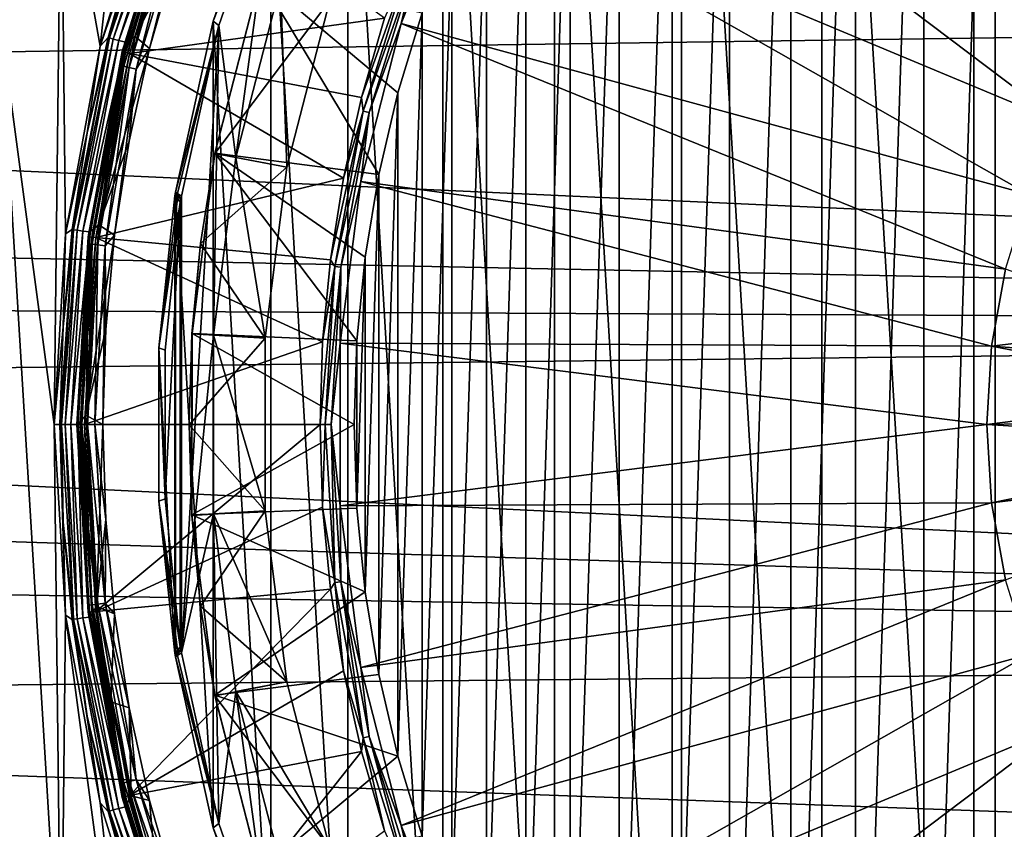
# Model space of a CAD drawing. Header units: metres. Extents: x -139 to 106, y -189 to 40.
# Tile 156 of 256: x -40 to -28, y -5 to 5. Entities that reach past the tile are written whole.
import ezdxf

# ---------------------------------------------------------------- set-up
doc = ezdxf.new("R2010")
doc.units = ezdxf.units.M
doc.layers.add('solid_153_ABGANG1_SW0003', color=7, linetype='CONTINUOUS')

msp = doc.modelspace()

# ---------------------------------------------------------------- linework, layer by layer
at = {"layer": 'solid_153_ABGANG1_SW0003'}
for points in [[(-26.802406, -16.108723, 130.062897), (-26.802397, 16.108727, 130.062897), (-28.667545, 15.309124, 130.062897)], [(-28.667557, -15.309118, 130.062897), (-28.667545, 15.309124, 130.062897), (-30.424988, 14.294464, 130.062897)], [(-28.667557, -15.309118, 130.062897), (-26.802406, -16.108723, 130.062897), (-28.667545, 15.309124, 130.062897)], [(-30.425001, -14.294456, 130.062897), (-30.424988, 14.294464, 130.062897), (-32.050037, 13.078999, 130.062897)], [(-30.425001, -14.294456, 130.062897), (-28.667557, -15.309118, 130.062897), (-30.424988, 14.294464, 130.062897)], [(-27.563591, 13.309147, 138.059265), (-27.563614, -13.309135, 138.059265), (-28.420277, -12.851237, 138.059265)], [(-27.563591, 13.309147, 138.059265), (-28.420277, -12.851237, 138.059265), (-28.420256, 12.851249, 138.059265)], [(-32.050049, -13.078989, 130.062897), (-32.050037, 13.078999, 130.062897), (-33.519867, 11.679803, 130.062897)], [(-32.050049, -13.078989, 130.062897), (-30.425001, -14.294456, 130.062897), (-32.050037, 13.078999, 130.062897)], [(-28.420256, 12.851249, 138.059265), (-28.420277, -12.851237, 138.059265), (-29.244694, -12.338585, 138.059265)], [(-28.420256, 12.851249, 138.059265), (-29.244694, -12.338585, 138.059265), (-29.244667, 12.338602, 138.059265)], [(-29.244667, 12.338602, 138.059265), (-29.244694, -12.338585, 138.059265), (-30.034163, -11.772857, 138.059265)], [(-29.244667, 12.338602, 138.059265), (-30.034163, -11.772857, 138.059265), (-30.034145, 11.772869, 138.059265)], [(-30.034145, 11.772869, 138.059265), (-30.034163, -11.772857, 138.059265), (-30.784727, -11.156889, 138.059265)], [(-30.034145, 11.772869, 138.059265), (-30.784727, -11.156889, 138.059265), (-30.784704, 11.156908, 138.059265)], [(-33.519878, -11.679791, 130.062897), (-33.519867, 11.679803, 130.062897), (-34.813831, 10.116529, 130.062897)], [(-33.519878, -11.679791, 130.062897), (-32.050049, -13.078989, 130.062897), (-33.519867, 11.679803, 130.062897)], [(-30.784704, 11.156908, 138.059265), (-30.784727, -11.156889, 138.059265), (-31.493484, -10.493062, 138.059265)], [(-30.784704, 11.156908, 138.059265), (-31.493484, -10.493062, 138.059265), (-31.493473, 10.493073, 138.059265)], [(-31.493473, 10.493073, 138.059265), (-31.493484, -10.493062, 138.059265), (-32.157337, -9.784279, 138.059265)], [(-31.493473, 10.493073, 138.059265), (-32.157337, -9.784279, 138.059265), (-32.157322, 9.784297, 138.059265)], [(-34.813839, -10.116518, 130.062897), (-34.813831, 10.116529, 130.062897), (-35.913746, 8.411138, 130.062897)], [(-34.813839, -10.116518, 130.062897), (-33.519878, -11.679791, 130.062897), (-34.813831, 10.116529, 130.062897)], [(-32.157322, 9.784297, 138.059265), (-32.157337, -9.784279, 138.059265), (-32.773293, -9.033732, 138.059265)], [(-32.157322, 9.784297, 138.059265), (-32.773293, -9.033732, 138.059265), (-32.773285, 9.033743, 138.059265)], [(-27.185843, 4.26947, 139.313675), (-32.581524, 9.580701, 139.166046), (-33.690987, 8.05366, 139.166046)], [(-26.626116, 4.983908, 139.313675), (-32.581524, 9.580701, 139.166046), (-27.185843, 4.26947, 139.313675)], [(-38.781639, 4.38267, 130.062897), (-38.266884, 9.062012, 130.062897), (-39.233303, 6.914688, 130.062897)], [(-38.781639, 4.38267, 130.062897), (-38.123722, 6.494001, 130.062897), (-38.266884, 9.062012, 130.062897)], [(-32.773285, 9.033743, 138.059265), (-32.773293, -9.033732, 138.059265), (-33.339024, -8.244256, 138.059265)], [(-32.773285, 9.033743, 138.059265), (-33.339024, -8.244256, 138.059265), (-33.339016, 8.244271, 138.059265)], [(-35.91375, -8.411127, 130.062897), (-35.913746, 8.411138, 130.062897), (-36.804165, 6.587584, 130.062897)], [(-35.91375, -8.411127, 130.062897), (-34.813839, -10.116518, 130.062897), (-35.913746, 8.411138, 130.062897)], [(-33.339016, 8.244271, 138.059265), (-33.339024, -8.244256, 138.059265), (-33.851696, -7.419813, 138.059265)], [(-33.339016, 8.244271, 138.059265), (-33.851696, -7.419813, 138.059265), (-33.851692, 7.419823, 138.059265)], [(-27.655373, 3.492774, 139.313675), (-33.690987, 8.05366, 139.166046), (-34.600307, 6.399609, 139.166046)], [(-27.185843, 4.26947, 139.313675), (-33.690987, 8.05366, 139.166046), (-27.655373, 3.492774, 139.313675)], [(-33.851692, 7.419823, 138.059265), (-33.851696, -7.419813, 138.059265), (-34.30957, -6.563193, 138.059265)], [(-33.851692, 7.419823, 138.059265), (-34.30957, -6.563193, 138.059265), (-34.309563, 6.563205, 138.059265)], [(-39.933842, 4.666532, 130.062897), (-39.233303, 6.914688, 130.062897), (-39.805218, 5.629772, 130.045853)], [(-39.313793, 0, 130.062897), (-39.233303, 6.914688, 130.062897), (-39.933842, 4.666532, 130.062897)], [(-39.313793, 0, 130.062897), (-39.180267, 2.20743, 130.062897), (-39.233303, 6.914688, 130.062897)], [(-39.180267, 2.20743, 130.062897), (-38.781639, 4.38267, 130.062897), (-39.233303, 6.914688, 130.062897)], [(-37.981331, 6.630031, 134.059311), (-38.373829, 5.57244, 133.968124), (-38.686058, 4.483935, 133.968124)], [(-38.671322, 4.477481, 134.059311), (-37.981331, 6.630031, 134.059311), (-38.686058, 4.483935, 133.968124)], [(-37.942028, 6.612113, 134.141617), (-37.981331, 6.630031, 134.059311), (-38.671322, 4.477481, 134.059311)], [(-37.942028, 6.612113, 134.141617), (-38.671322, 4.477481, 134.059311), (-38.62991, 4.46534, 134.141617)], [(-37.942028, 6.612113, 134.141617), (-38.62991, 4.46534, 134.141617), (-37.880775, 6.586851, 134.206772)], [(-38.62991, 4.46534, 134.141617), (-38.565899, 4.448257, 134.206772), (-37.880775, 6.586851, 134.206772)], [(-37.880775, 6.586851, 134.206772), (-38.565899, 4.448257, 134.206772), (-37.803688, 6.556067, 134.248535)], [(-38.565899, 4.448257, 134.206772), (-38.485542, 4.427457, 134.248535), (-37.803688, 6.556067, 134.248535)], [(-37.803688, 6.556067, 134.248535), (-38.485542, 4.427457, 134.248535), (-38.373753, 4.494359, 134.262894)], [(-37.536896, 6.450455, 134.262894), (-37.686028, 6.604725, 134.262894), (-38.373753, 4.494359, 134.262894)], [(-37.803688, 6.556067, 134.248535), (-38.373753, 4.494359, 134.262894), (-37.686028, 6.604725, 134.262894)], [(-36.804169, -6.587575, 130.062897), (-36.804165, 6.587584, 130.062897), (-37.472572, 4.671483, 130.062897)], [(-36.804165, 6.587584, 130.062897), (-36.743275, 6.534855, 134.262894), (-37.472572, 4.671483, 130.062897)], [(-37.472572, 4.671483, 130.062897), (-36.743275, 6.534855, 134.262894), (-37.407108, 4.621955, 134.262894)], [(-37.208164, 3.091914, 134.262894), (-37.407108, 4.621955, 134.262894), (-36.743275, 6.534855, 134.262894)], [(-36.692833, 5.098916, 134.262894), (-37.208164, 3.091914, 134.262894), (-36.743275, 6.534855, 134.262894)], [(-36.804169, -6.587575, 130.062897), (-35.91375, -8.411127, 130.062897), (-36.804165, 6.587584, 130.062897)], [(-34.309563, 6.563205, 138.059265), (-34.30957, -6.563193, 138.059265), (-34.710232, -5.678913, 138.059265)], [(-34.309563, 6.563205, 138.059265), (-34.710232, -5.678913, 138.059265), (-34.710228, 5.678923, 138.059265)], [(-38.373829, 5.57244, 133.968124), (-38.123722, 6.494001, 130.062897), (-38.781639, 4.38267, 130.062897)], [(-37.948185, 6.168471, 134.470459), (-38.525948, 4.319646, 134.562897), (-37.877491, 6.400616, 134.562897)], [(-37.877491, 6.400616, 136.138626), (-37.877491, 6.400616, 134.562897), (-38.525948, 4.319646, 134.562897)], [(-38.525948, 4.319646, 136.138626), (-37.877491, 6.400616, 136.138626), (-38.525948, 4.319646, 134.562897)], [(-37.867931, 6.396993, 136.216278), (-37.877491, 6.400616, 136.138626), (-38.525948, 4.319646, 136.138626)], [(-38.516022, 4.317202, 136.216278), (-37.867931, 6.396993, 136.216278), (-38.525948, 4.319646, 136.138626)], [(-37.839874, 6.386352, 136.288696), (-37.867931, 6.396993, 136.216278), (-38.516022, 4.317202, 136.216278)], [(-37.839874, 6.386352, 136.288696), (-38.516022, 4.317202, 136.216278), (-38.486885, 4.310019, 136.288696)], [(-37.839874, 6.386352, 136.288696), (-38.486885, 4.310019, 136.288696), (-37.795334, 6.36946, 136.350754)], [(-37.904732, 5.413648, 134.262894), (-37.536896, 6.450455, 134.262894), (-38.373753, 4.494359, 134.262894)], [(-35.124035, 5.35637, 139.154526), (-35.295151, 4.644631, 139.166046), (-34.600307, 6.399609, 139.166046)], [(-28.027857, 2.665145, 139.313675), (-34.600307, 6.399609, 139.166046), (-35.295151, 4.644631, 139.166046)], [(-27.655373, 3.492774, 139.313675), (-34.600307, 6.399609, 139.166046), (-28.027857, 2.665145, 139.313675)], [(-38.486885, 4.310019, 136.288696), (-38.440632, 4.29862, 136.350754), (-37.795334, 6.36946, 136.350754)], [(-35.489433, 4.707747, 139.078278), (-37.795334, 6.36946, 136.350754), (-38.440632, 4.29862, 136.350754)], [(-37.948185, 6.168471, 134.470459), (-38.549706, 4.15925, 134.470459), (-38.525948, 4.319646, 134.562897)], [(-38.508263, 4.149429, 134.386703), (-38.549706, 4.15925, 134.470459), (-37.948185, 6.168471, 134.470459)], [(-37.908165, 6.153905, 134.386703), (-38.508263, 4.149429, 134.386703), (-37.948185, 6.168471, 134.470459)], [(-38.443649, 4.134115, 134.320236), (-38.508263, 4.149429, 134.386703), (-37.908165, 6.153905, 134.386703)], [(-37.845764, 6.131194, 134.320236), (-38.443649, 4.134115, 134.320236), (-37.908165, 6.153905, 134.386703)], [(-37.845764, 6.131194, 134.320236), (-38.362202, 4.114811, 134.277573), (-38.443649, 4.134115, 134.320236)], [(-37.845764, 6.131194, 134.320236), (-37.767105, 6.102564, 134.277573), (-38.362202, 4.114811, 134.277573)], [(-38.362202, 4.114811, 134.277573), (-37.767105, 6.102564, 134.277573), (-38.207615, 4.356124, 134.262894)], [(-37.767105, 6.102564, 134.277573), (-37.904732, 5.413648, 134.262894), (-38.207615, 4.356124, 134.262894)], [(-34.710228, 5.678923, 138.059265), (-34.710232, -5.678913, 138.059265), (-35.052372, -4.769869, 138.059265)], [(-34.710228, 5.678923, 138.059265), (-35.052372, -4.769869, 138.059265), (-35.052368, 4.769876, 138.059265)], [(-38.373829, 5.57244, 133.968124), (-38.781639, 4.38267, 130.062897), (-38.686058, 4.483935, 133.968124)], [(0, 4.881602, 54.092163), (-62.888771, 3.993055, 54.30415), (-63.316467, 5.397479, 53.972359)], [(-38.207615, 4.356124, 134.262894), (-37.904732, 5.413648, 134.262894), (-38.373753, 4.494359, 134.262894)], [(-35.189144, 5.381063, 139.124588), (-35.489433, 4.707747, 139.078278), (-35.756443, 3.788686, 139.078278)], [(-35.73431, 3.631571, 139.124588), (-35.189144, 5.381063, 139.124588), (-35.756443, 3.788686, 139.078278)], [(-35.124035, 5.35637, 139.154526), (-35.189144, 5.381063, 139.124588), (-35.73431, 3.631571, 139.124588)], [(-35.124035, 5.35637, 139.154526), (-35.73431, 3.631571, 139.124588), (-35.666698, 3.614906, 139.154526)], [(-35.124035, 5.35637, 139.154526), (-35.666698, 3.614906, 139.154526), (-35.295151, 4.644631, 139.166046)], [(-36.929787, 5.176566, 135.262726), (-37.453339, 3.13873, 135.262787), (-36.122196, 4.913524, 135.035141)], [(-37.452511, 3.143069, 135.870804), (-37.453339, 3.13873, 135.262787), (-36.929787, 5.176566, 135.262726)], [(-37.452511, 3.143069, 135.870804), (-36.929787, 5.176566, 135.262726), (-36.928432, 5.180724, 135.871109)], [(-37.452511, 3.143069, 135.870804), (-36.928432, 5.180724, 135.871109), (-35.554741, 2.894963, 138.059265)], [(-36.928432, 5.180724, 135.871109), (-35.334194, 3.840831, 138.059265), (-35.554741, 2.894963, 138.059265)], [(-36.928432, 5.180724, 135.871109), (-35.052368, 4.769876, 138.059265), (-35.334194, 3.840831, 138.059265)], [(-36.618793, 2.979483, 134.8629), (-37.208164, 3.091914, 134.262894), (-36.692833, 5.098916, 134.262894)], [(-36.122196, 4.913524, 134.8629), (-36.618793, 2.979483, 134.8629), (-36.692833, 5.098916, 134.262894)], [(-37.453339, 3.13873, 135.262787), (-36.618793, 2.979483, 135.035141), (-36.122196, 4.913524, 135.035141)], [(-36.618793, 2.979483, 135.035141), (-36.618793, 2.979483, 134.8629), (-36.122196, 4.913524, 134.8629)], [(-36.122196, 4.913524, 135.035141), (-36.618793, 2.979483, 135.035141), (-36.122196, 4.913524, 134.8629)], [(0, 4.881602, 54.092163), (0, 1.126914, 55.024654), (-62.888771, 3.993055, 54.30415)], [(-35.756443, 3.788686, 139.078278), (-35.489433, 4.707747, 139.078278), (-38.440632, 4.29862, 136.350754)], [(-35.052368, 4.769876, 138.059265), (-35.052372, -4.769869, 138.059265), (-35.334198, -3.840823, 138.059265)], [(-35.052368, 4.769876, 138.059265), (-35.334198, -3.840823, 138.059265), (-35.334194, 3.840831, 138.059265)], [(-39.233192, -6.914979, 130.062897), (-39.933842, 4.666532, 130.062897), (-39.933769, -4.666833, 130.062897)], [(-39.313793, 0, 130.062897), (-39.933842, 4.666532, 130.062897), (-39.233192, -6.914979, 130.062897)], [(-37.472572, 4.671483, 130.062897), (-37.407108, 4.621955, 134.262894), (-37.909584, 2.689749, 130.062897)], [(-37.472576, -4.671477, 130.062897), (-37.472572, 4.671483, 130.062897), (-37.909584, 2.689749, 130.062897)], [(-37.407108, 4.621955, 134.262894), (-37.883389, 2.674527, 131.615021), (-37.909584, 2.689749, 130.062897)], [(-37.407108, 4.621955, 134.262894), (-37.839432, 2.64379, 134.262894), (-37.883389, 2.674527, 131.615021)], [(-37.407108, 4.621955, 134.262894), (-37.839432, -2.64379, 134.262894), (-37.839432, 2.64379, 134.262894)], [(-37.467884, 1.036103, 134.262894), (-37.839432, -2.64379, 134.262894), (-37.407108, 4.621955, 134.262894)], [(-37.472576, -4.671477, 130.062897), (-36.804169, -6.587575, 130.062897), (-37.472572, 4.671483, 130.062897)], [(-37.208164, 3.091914, 134.262894), (-37.467884, 1.036103, 134.262894), (-37.407108, 4.621955, 134.262894)], [(-35.666698, 3.614906, 139.154526), (-35.764561, 2.816406, 139.166046), (-35.295151, 4.644631, 139.166046)], [(-28.297867, 1.798652, 139.313675), (-35.295151, 4.644631, 139.166046), (-35.764561, 2.816406, 139.166046)], [(-28.027857, 2.665145, 139.313675), (-35.295151, 4.644631, 139.166046), (-28.297867, 1.798652, 139.313675)], [(-38.671322, 4.477481, 134.059311), (-38.930161, 3.378157, 133.968124), (-39.105194, 2.259366, 133.968124)], [(-39.089607, 2.256085, 134.059311), (-38.671322, 4.477481, 134.059311), (-39.105194, 2.259366, 133.968124)], [(-38.62991, 4.46534, 134.141617), (-38.671322, 4.477481, 134.059311), (-39.089607, 2.256085, 134.059311)], [(-38.62991, 4.46534, 134.141617), (-39.089607, 2.256085, 134.059311), (-39.046909, 2.249955, 134.141617)], [(-38.62991, 4.46534, 134.141617), (-39.046909, 2.249955, 134.141617), (-38.565899, 4.448257, 134.206772)], [(-39.046909, 2.249955, 134.141617), (-38.981228, 2.241342, 134.206772), (-38.565899, 4.448257, 134.206772)], [(-38.565899, 4.448257, 134.206772), (-38.981228, 2.241342, 134.206772), (-38.485542, 4.427457, 134.248535)], [(-38.686058, 4.483935, 133.968124), (-38.781639, 4.38267, 130.062897), (-38.930161, 3.378157, 133.968124)], [(-38.671322, 4.477481, 134.059311), (-38.686058, 4.483935, 133.968124), (-38.930161, 3.378157, 133.968124)], [(-38.207615, 4.356124, 134.262894), (-38.373753, 4.494359, 134.262894), (-38.795788, 2.314492, 134.262894)], [(-38.485542, 4.427457, 134.248535), (-38.795788, 2.314492, 134.262894), (-38.373753, 4.494359, 134.262894)], [(-38.930161, 3.378157, 133.968124), (-38.781639, 4.38267, 130.062897), (-39.180267, 2.20743, 130.062897)], [(-38.981228, 2.241342, 134.206772), (-38.898888, 2.230858, 134.248535), (-38.485542, 4.427457, 134.248535)], [(-38.485542, 4.427457, 134.248535), (-38.898888, 2.230858, 134.248535), (-38.795788, 2.314492, 134.262894)], [(-38.444424, 3.281785, 134.262894), (-38.207615, 4.356124, 134.262894), (-38.795788, 2.314492, 134.262894)], [(-38.362202, 4.114811, 134.277573), (-38.207615, 4.356124, 134.262894), (-38.444424, 3.281785, 134.262894)], [(-38.549706, 4.15925, 134.470459), (-38.918842, 2.175686, 134.562897), (-38.525948, 4.319646, 134.562897)], [(-38.525948, 4.319646, 136.138626), (-38.525948, 4.319646, 134.562897), (-38.918842, 2.175686, 134.562897)], [(-38.918842, 2.175686, 136.138626), (-38.525948, 4.319646, 136.138626), (-38.918842, 2.175686, 134.562897)], [(-38.516022, 4.317202, 136.216278), (-38.525948, 4.319646, 136.138626), (-38.918842, 2.175686, 136.138626)], [(-38.908695, 2.174455, 136.216278), (-38.516022, 4.317202, 136.216278), (-38.918842, 2.175686, 136.138626)], [(-38.486885, 4.310019, 136.288696), (-38.516022, 4.317202, 136.216278), (-38.908695, 2.174455, 136.216278)], [(-38.486885, 4.310019, 136.288696), (-38.908695, 2.174455, 136.216278), (-38.878902, 2.170838, 136.288696)], [(-38.486885, 4.310019, 136.288696), (-38.878902, 2.170838, 136.288696), (-38.440632, 4.29862, 136.350754)], [(-38.878902, 2.170838, 136.288696), (-38.831615, 2.165096, 136.350754), (-38.440632, 4.29862, 136.350754)], [(-35.965221, 2.854674, 139.078278), (-38.440632, 4.29862, 136.350754), (-38.831615, 2.165096, 136.350754)], [(-35.965221, 2.854674, 139.078278), (-35.756443, 3.788686, 139.078278), (-38.440632, 4.29862, 136.350754)], [(-38.549706, 4.15925, 134.470459), (-38.913902, 2.093783, 134.470459), (-38.918842, 2.175686, 134.562897)], [(-38.871601, 2.088838, 134.386703), (-38.913902, 2.093783, 134.470459), (-38.549706, 4.15925, 134.470459)], [(-38.508263, 4.149429, 134.386703), (-38.871601, 2.088838, 134.386703), (-38.549706, 4.15925, 134.470459)], [(-38.805649, 2.081129, 134.320236), (-38.871601, 2.088838, 134.386703), (-38.508263, 4.149429, 134.386703)], [(-38.443649, 4.134115, 134.320236), (-38.805649, 2.081129, 134.320236), (-38.508263, 4.149429, 134.386703)], [(-38.443649, 4.134115, 134.320236), (-38.722507, 2.071412, 134.277573), (-38.805649, 2.081129, 134.320236)], [(-38.443649, 4.134115, 134.320236), (-38.362202, 4.114811, 134.277573), (-38.722507, 2.071412, 134.277573)], [(-38.722507, 2.071412, 134.277573), (-38.362202, 4.114811, 134.277573), (-38.614216, 2.194917, 134.262894)], [(-38.362202, 4.114811, 134.277573), (-38.444424, 3.281785, 134.262894), (-38.614216, 2.194917, 134.262894)], [(0, 1.126914, 55.024654), (-62.592392, 2.388316, 54.701618), (-62.888771, 3.993055, 54.30415)], [(-35.73431, 3.631571, 139.124588), (-35.756443, 3.788686, 139.078278), (-35.965221, 2.854674, 139.078278)], [(-35.334194, 3.840831, 138.059265), (-35.334198, -3.840823, 138.059265), (-35.554741, -2.894959, 138.059265)], [(-35.334194, 3.840831, 138.059265), (-35.554741, -2.894959, 138.059265), (-35.554741, 2.894963, 138.059265)], [(-35.73431, 3.631571, 139.124588), (-35.965221, 2.854674, 139.078278), (-36.114937, 1.909395, 139.078278)], [(-36.064621, 1.829122, 139.124588), (-35.73431, 3.631571, 139.124588), (-36.114937, 1.909395, 139.078278)], [(-35.666698, 3.614906, 139.154526), (-35.73431, 3.631571, 139.124588), (-36.064621, 1.829122, 139.124588)], [(-35.666698, 3.614906, 139.154526), (-36.064621, 1.829122, 139.124588), (-35.995491, 1.820728, 139.154526)], [(-35.666698, 3.614906, 139.154526), (-35.995491, 1.820728, 139.154526), (-35.764561, 2.816406, 139.166046)], [(-38.930161, 3.378157, 133.968124), (-39.180267, 2.20743, 130.062897), (-39.105194, 2.259366, 133.968124)], [(-38.614216, 2.194917, 134.262894), (-38.444424, 3.281785, 134.262894), (-38.795788, 2.314492, 134.262894)], [(-37.71701, 1.055758, 135.870514), (-37.453339, 3.13873, 135.262787), (-37.452511, 3.143069, 135.870804)], [(-37.71701, 1.055758, 135.870514), (-37.452511, 3.143069, 135.870804), (-35.80809, 0.970526, 138.059265)], [(-37.71701, 1.055758, 135.870514), (-37.618195, 2.098603, 135.262817), (-37.453339, 3.13873, 135.262787)], [(-37.453339, 3.13873, 135.262787), (-37.618195, 2.098603, 135.262817), (-36.618793, 2.979483, 135.035141)], [(-36.869068, 0.998414, 134.8629), (-37.467884, 1.036103, 134.262894), (-37.208164, 3.091914, 134.262894)], [(-37.452511, 3.143069, 135.870804), (-35.712902, 1.936994, 138.059265), (-35.80809, 0.970526, 138.059265)], [(-37.452511, 3.143069, 135.870804), (-35.554741, 2.894963, 138.059265), (-35.712902, 1.936994, 138.059265)], [(-36.618793, 2.979483, 134.8629), (-36.869068, 0.998414, 134.8629), (-37.208164, 3.091914, 134.262894)], [(-37.618195, 2.098603, 135.262817), (-36.869068, 0.998414, 135.035141), (-36.618793, 2.979483, 135.035141)], [(-36.869068, 0.998414, 135.035141), (-36.869068, 0.998414, 134.8629), (-36.618793, 2.979483, 134.8629)], [(-36.618793, 2.979483, 135.035141), (-36.869068, 0.998414, 135.035141), (-36.618793, 2.979483, 134.8629)], [(-36.114937, 1.909395, 139.078278), (-35.965221, 2.854674, 139.078278), (-38.831615, 2.165096, 136.350754)], [(-35.554741, 2.894963, 138.059265), (-35.554741, -2.894959, 138.059265), (-35.712906, -1.93699, 138.059265)], [(-35.554741, 2.894963, 138.059265), (-35.712906, -1.93699, 138.059265), (-35.712902, 1.936994, 138.059265)], [(-35.995491, 1.820728, 139.154526), (-36.001129, 0.943763, 139.166046), (-35.764561, 2.816406, 139.166046)], [(-28.461464, 0.905931, 139.313675), (-35.764561, 2.816406, 139.166046), (-36.001129, 0.943763, 139.166046)], [(-28.297867, 1.798652, 139.313675), (-35.764561, 2.816406, 139.166046), (-28.461464, 0.905931, 139.313675)], [(-38.10078, 0.886761, 130.062897), (-37.917313, -2.65078, 130.062897), (-37.917313, 2.65078, 130.062897)], [(-38.10078, 0.886761, 130.062897), (-37.917313, 2.65078, 130.062897), (-37.886433, 2.613657, 132.136627)], [(-37.913826, 2.670339, 130.062897), (-37.917313, 2.65078, 130.062897), (-37.913826, -2.670339, 130.062897)], [(-37.913826, 2.670339, 130.062897), (-37.886433, 2.613657, 132.136627), (-37.917313, 2.65078, 130.062897)], [(-37.917313, 2.65078, 130.062897), (-37.917313, -2.65078, 130.062897), (-37.913826, -2.670339, 130.062897)], [(-37.913826, 2.670339, 130.062897), (-37.909584, -2.689749, 130.062897), (-37.909584, 2.689749, 130.062897)], [(-37.913826, 2.670339, 130.062897), (-37.909584, 2.689749, 130.062897), (-37.848305, 2.609962, 134.262894)], [(-37.913826, 2.670339, 130.062897), (-37.913826, -2.670339, 130.062897), (-37.909584, -2.689749, 130.062897)], [(-37.913826, 2.670339, 130.062897), (-37.854794, 2.575596, 134.262894), (-37.886433, 2.613657, 132.136627)], [(-37.913826, 2.670339, 130.062897), (-37.848305, 2.609962, 134.262894), (-37.854794, 2.575596, 134.262894)], [(-37.472576, -4.671477, 130.062897), (-37.909584, 2.689749, 130.062897), (-37.909584, -2.689749, 130.062897)], [(-37.909584, 2.689749, 130.062897), (-37.883389, 2.674527, 131.615021), (-37.848305, 2.609962, 134.262894)], [(-37.883389, 2.674527, 131.615021), (-37.839432, 2.64379, 134.262894), (-37.848305, 2.609962, 134.262894)], [(-37.839432, 2.64379, 134.262894), (-37.839432, -2.64379, 134.262894), (-37.848305, -2.609962, 134.262894)], [(-37.839432, 2.64379, 134.262894), (-37.848305, -2.609962, 134.262894), (-37.848305, 2.609962, 134.262894)], [(-37.886433, 2.613657, 132.136627), (-37.854794, 2.575596, 134.262894), (-38.10078, 0.886761, 130.062897)], [(-38.10078, 0.886761, 130.062897), (-37.854794, 2.575596, 134.262894), (-38.028667, 0.861484, 134.262894)], [(-38.028667, -0.861484, 134.262894), (-37.854794, 2.575596, 134.262894), (-37.854794, -2.575596, 134.262894)], [(-38.028667, -0.861484, 134.262894), (-38.028667, 0.861484, 134.262894), (-37.854794, 2.575596, 134.262894)], [(-37.848305, 2.609962, 134.262894), (-37.848305, -2.609962, 134.262894), (-37.854794, -2.575596, 134.262894)], [(-37.848305, 2.609962, 134.262894), (-37.854794, -2.575596, 134.262894), (-37.854794, 2.575596, 134.262894)], [(0, 1.126914, 55.024654), (-62.490982, 1.423743, 54.947899), (-62.592392, 2.388316, 54.701618)], [(-38.614216, 2.194917, 134.262894), (-38.795788, 2.314492, 134.262894), (-38.945351, 0.107129, 134.262894)], [(-38.898888, 2.230858, 134.248535), (-38.945351, 0.107129, 134.262894), (-38.795788, 2.314492, 134.262894)], [(-39.210484, 1.131875, 133.968124), (-39.180267, 2.20743, 130.062897), (-39.313793, 0, 130.062897)], [(-39.089607, 2.256085, 134.059311), (-39.210484, 1.131875, 133.968124), (-39.245625, 0, 133.968124)], [(-39.229755, 0, 134.059311), (-39.089607, 2.256085, 134.059311), (-39.245625, 0, 133.968124)], [(-39.046909, 2.249955, 134.141617), (-39.089607, 2.256085, 134.059311), (-39.229755, 0, 134.059311)], [(-39.046909, 2.249955, 134.141617), (-39.229755, 0, 134.059311), (-39.186626, 0, 134.141617)], [(-39.105194, 2.259366, 133.968124), (-39.180267, 2.20743, 130.062897), (-39.210484, 1.131875, 133.968124)], [(-39.089607, 2.256085, 134.059311), (-39.105194, 2.259366, 133.968124), (-39.210484, 1.131875, 133.968124)], [(-39.046909, 2.249955, 134.141617), (-39.186626, 0, 134.141617), (-38.981228, 2.241342, 134.206772)], [(-39.186626, 0, 134.141617), (-39.120384, 0, 134.206772), (-38.981228, 2.241342, 134.206772)], [(-38.981228, 2.241342, 134.206772), (-39.120384, 0, 134.206772), (-38.898888, 2.230858, 134.248535)], [(-39.120384, 0, 134.206772), (-39.03738, 0, 134.248535), (-38.898888, 2.230858, 134.248535)], [(-38.918842, 2.175686, 134.562897), (-39.035851, 0, 134.470459), (-39.050446, 0, 134.562897)], [(-38.918842, 2.175686, 136.138626), (-38.918842, 2.175686, 134.562897), (-39.050446, 0, 134.562897)], [(-39.050446, 0, 136.138626), (-38.918842, 2.175686, 136.138626), (-39.050446, 0, 134.562897)], [(-38.908695, 2.174455, 136.216278), (-38.918842, 2.175686, 136.138626), (-39.050446, 0, 136.138626)], [(-39.040226, 0, 136.216278), (-38.908695, 2.174455, 136.216278), (-39.050446, 0, 136.138626)], [(-38.878902, 2.170838, 136.288696), (-38.908695, 2.174455, 136.216278), (-39.040226, 0, 136.216278)], [(-38.878902, 2.170838, 136.288696), (-39.040226, 0, 136.216278), (-39.010216, 0, 136.288696)], [(-38.898888, 2.230858, 134.248535), (-39.03738, 0, 134.248535), (-38.945351, 0.107129, 134.262894)], [(-38.913902, 2.093783, 134.470459), (-39.035851, 0, 134.470459), (-38.918842, 2.175686, 134.562897)], [(-38.878902, 2.170838, 136.288696), (-39.010216, 0, 136.288696), (-38.831615, 2.165096, 136.350754)], [(-38.716358, 1.099554, 134.262894), (-38.614216, 2.194917, 134.262894), (-38.945351, 0.107129, 134.262894)], [(-38.722507, 2.071412, 134.277573), (-38.614216, 2.194917, 134.262894), (-38.716358, 1.099554, 134.262894)], [(-38.913902, 2.093783, 134.470459), (-38.993263, 0, 134.386703), (-39.035851, 0, 134.470459)], [(-39.010216, 0, 136.288696), (-38.962578, 0, 136.350754), (-38.831615, 2.165096, 136.350754)], [(-38.871601, 2.088838, 134.386703), (-38.993263, 0, 134.386703), (-38.913902, 2.093783, 134.470459)], [(-38.871601, 2.088838, 134.386703), (-38.926861, 0, 134.320236), (-38.993263, 0, 134.386703)], [(-36.205002, 0.956581, 139.078278), (-38.831615, 2.165096, 136.350754), (-38.962578, 0, 136.350754)], [(-38.805649, 2.081129, 134.320236), (-38.926861, 0, 134.320236), (-38.871601, 2.088838, 134.386703)], [(-38.805649, 2.081129, 134.320236), (-38.843151, 0, 134.277573), (-38.926861, 0, 134.320236)], [(-38.805649, 2.081129, 134.320236), (-38.722507, 2.071412, 134.277573), (-38.843151, 0, 134.277573)], [(-38.722507, 2.071412, 134.277573), (-38.750446, 0, 134.262894), (-38.843151, 0, 134.277573)], [(-36.205002, 0.956581, 139.078278), (-36.114937, 1.909395, 139.078278), (-38.831615, 2.165096, 136.350754)], [(-38.722507, 2.071412, 134.277573), (-38.716358, 1.099554, 134.262894), (-38.750446, 0, 134.262894)], [(-37.618195, 2.098603, 135.262817), (-37.717346, 1.050418, 135.262863), (-36.869068, 0.998414, 135.035141)], [(-37.71701, 1.055758, 135.870514), (-37.717346, 1.050418, 135.262863), (-37.618195, 2.098603, 135.262817)], [(-36.064621, 1.829122, 139.124588), (-36.205002, 0.956581, 139.078278), (-36.235065, -0.000008, 139.078278)], [(-36.175262, 0, 139.124588), (-36.064621, 1.829122, 139.124588), (-36.235065, -0.000008, 139.078278)], [(-36.064621, 1.829122, 139.124588), (-36.114937, 1.909395, 139.078278), (-36.205002, 0.956581, 139.078278)], [(-35.995491, 1.820728, 139.154526), (-36.064621, 1.829122, 139.124588), (-36.175262, 0, 139.124588)], [(-35.712902, 1.936994, 138.059265), (-35.712906, -1.93699, 138.059265), (-35.80809, -0.970524, 138.059265)], [(-35.712902, 1.936994, 138.059265), (-35.80809, -0.970524, 138.059265), (-35.80809, 0.970526, 138.059265)], [(-35.995491, 1.820728, 139.154526), (-36.175262, 0, 139.124588), (-36.105625, 0, 139.154526)], [(-35.995491, 1.820728, 139.154526), (-36.105625, 0, 139.154526), (-36.001129, 0.943763, 139.166046)], [(-28.297867, 1.798652, 139.313675), (-28.461464, 0.905931, 139.313675), (-26.440281, 1.149962, 139.335953)], [(0, 1.126914, 55.024654), (-62.425137, 0.394384, 55.215858), (-62.490982, 1.423743, 54.947899)], [(-28.461464, 0.905931, 139.313675), (-26.008711, 0.724474, 139.340591), (-26.440281, 1.149962, 139.335953)], [(0, 1.126914, 55.024654), (0, -2.633311, 56.030117), (-62.425137, 0.394384, 55.215858)], [(-39.210484, 1.131875, 133.968124), (-39.313793, 0, 130.062897), (-39.245625, 0, 133.968124)], [(-38.716358, 1.099554, 134.262894), (-38.945351, 0.107129, 134.262894), (-38.750446, 0, 134.262894)], [(-37.467884, 1.036103, 134.262894), (-37.467884, -1.036087, 134.262894), (-37.839432, -2.64379, 134.262894)], [(-37.717346, 1.050418, 135.262863), (-37.750446, -0.002039, 135.262894), (-36.869068, 0.998414, 135.035141)], [(-37.717747, -1.048269, 135.870209), (-37.750446, -0.002039, 135.262894), (-37.717346, 1.050418, 135.262863)], [(-37.717747, -1.048269, 135.870209), (-37.717346, 1.050418, 135.262863), (-37.71701, 1.055758, 135.870514)], [(-37.717747, -1.048269, 135.870209), (-37.71701, 1.055758, 135.870514), (-35.839867, 0.000001, 138.059265)], [(-37.71701, 1.055758, 135.870514), (-35.80809, 0.970526, 138.059265), (-35.839867, 0.000001, 138.059265)], [(-36.869068, -0.998414, 134.8629), (-37.467884, -1.036087, 134.262894), (-37.467884, 1.036103, 134.262894)], [(-36.869068, 0.998414, 134.8629), (-36.869068, -0.998414, 134.8629), (-37.467884, 1.036103, 134.262894)], [(-36.235065, -0.000008, 139.078278), (-36.205002, 0.956581, 139.078278), (-38.962578, 0, 136.350754)], [(-37.750446, -0.002039, 135.262894), (-36.869068, -0.998414, 135.035141), (-36.869068, 0.998414, 135.035141)], [(-36.869068, -0.998414, 135.035141), (-36.869068, -0.998414, 134.8629), (-36.869068, 0.998414, 134.8629)], [(-36.869068, 0.998414, 135.035141), (-36.869068, -0.998414, 135.035141), (-36.869068, 0.998414, 134.8629)], [(-36.105625, 0, 139.154526), (-36.001129, -0.943763, 139.166046), (-36.001129, 0.943763, 139.166046)], [(-28.516264, 0, 139.313675), (-36.001129, 0.943763, 139.166046), (-36.001129, -0.943763, 139.166046)], [(-28.461464, 0.905931, 139.313675), (-36.001129, 0.943763, 139.166046), (-28.516264, 0, 139.313675)], [(-35.80809, 0.970526, 138.059265), (-35.80809, -0.970524, 138.059265), (-35.839867, 0.000001, 138.059265)], [(-38.10078, 0.886761, 130.062897), (-38.10078, -0.886761, 130.062897), (-37.917313, -2.65078, 130.062897)], [(-38.10078, 0.886761, 130.062897), (-38.028667, 0.861484, 134.262894), (-38.028667, -0.861484, 134.262894)], [(-38.10078, 0.886761, 130.062897), (-38.028667, -0.861484, 134.262894), (-38.10078, -0.886761, 130.062897)], [(-28.461464, 0.905931, 139.313675), (-28.516264, 0, 139.313675), (-25.647465, 0.368317, 139.343964)], [(-28.461464, 0.905931, 139.313675), (-25.647465, 0.368317, 139.343964), (-26.008711, 0.724474, 139.340591)], [(0, -2.633311, 56.030117), (-62.405888, -0.63301, 55.488026), (-62.425137, 0.394384, 55.215858)], [(-28.516264, 0, 139.313675), (-25.335205, 0.060457, 139.346527), (-25.647465, 0.368317, 139.343964)], [(-39.180267, -2.20743, 130.062897), (-39.313793, 0, 130.062897), (-39.233192, -6.914979, 130.062897)], [(-39.245625, 0, 133.968124), (-39.313793, 0, 130.062897), (-39.180267, -2.20743, 130.062897)], [(-39.229755, 0, 134.059311), (-39.245625, 0, 133.968124), (-39.210484, -1.131855, 133.968124)], [(-39.089607, -2.256085, 134.059311), (-39.229755, 0, 134.059311), (-39.210484, -1.131855, 133.968124)], [(-39.186626, 0, 134.141617), (-39.229755, 0, 134.059311), (-39.089607, -2.256085, 134.059311)], [(-39.186626, 0, 134.141617), (-39.089607, -2.256085, 134.059311), (-39.046909, -2.249954, 134.141617)], [(-39.186626, 0, 134.141617), (-39.046909, -2.249954, 134.141617), (-39.120384, 0, 134.206772)], [(-39.120384, 0, 134.206772), (-38.981228, -2.241341, 134.206772), (-39.03738, 0, 134.248535)], [(-39.046909, -2.249954, 134.141617), (-38.981228, -2.241341, 134.206772), (-39.120384, 0, 134.206772)], [(-39.03738, 0, 134.248535), (-38.821167, -2.110237, 134.262894), (-38.945351, 0.107129, 134.262894)], [(-39.03738, 0, 134.248535), (-38.898888, -2.230857, 134.248535), (-38.821167, -2.110237, 134.262894)], [(-38.981228, -2.241341, 134.206772), (-38.898888, -2.230857, 134.248535), (-39.03738, 0, 134.248535)], [(-38.945351, 0.107129, 134.262894), (-38.821167, -2.110237, 134.262894), (-38.750446, 0, 134.262894)], [(-37.717747, -1.048269, 135.870209), (-35.839867, 0.000001, 138.059265), (-35.80809, -0.970524, 138.059265)], [(-28.516264, 0, 139.313675), (-25.057938, -0.212904, 139.348511), (-25.335205, 0.060457, 139.346527)], [(-39.210484, -1.131855, 133.968124), (-39.245625, 0, 133.968124), (-39.180267, -2.20743, 130.062897)], [(-38.913902, -2.093783, 134.470459), (-38.918842, -2.175703, 134.562897), (-39.050446, 0, 134.562897)], [(-39.050446, 0, 136.138626), (-39.050446, 0, 134.562897), (-38.918842, -2.175703, 134.562897)], [(-39.035851, 0, 134.470459), (-38.913902, -2.093783, 134.470459), (-39.050446, 0, 134.562897)], [(-38.918842, -2.175703, 136.138626), (-39.050446, 0, 136.138626), (-38.918842, -2.175703, 134.562897)], [(-39.040226, 0, 136.216278), (-39.050446, 0, 136.138626), (-38.918842, -2.175703, 136.138626)], [(-38.908695, -2.174455, 136.216278), (-39.040226, 0, 136.216278), (-38.918842, -2.175703, 136.138626)], [(-39.010216, 0, 136.288696), (-39.040226, 0, 136.216278), (-38.908695, -2.174455, 136.216278)], [(-38.871601, -2.088838, 134.386703), (-38.913902, -2.093783, 134.470459), (-39.035851, 0, 134.470459)], [(-38.871601, -2.088838, 134.386703), (-39.035851, 0, 134.470459), (-38.993263, 0, 134.386703)], [(-39.010216, 0, 136.288696), (-38.908695, -2.174455, 136.216278), (-38.878902, -2.170838, 136.288696)], [(-39.010216, 0, 136.288696), (-38.878902, -2.170838, 136.288696), (-38.962578, 0, 136.350754)], [(-38.805649, -2.081129, 134.320236), (-38.871601, -2.088838, 134.386703), (-38.993263, 0, 134.386703)], [(-38.805649, -2.081129, 134.320236), (-38.993263, 0, 134.386703), (-38.926861, 0, 134.320236)], [(-38.878902, -2.170838, 136.288696), (-38.831615, -2.165096, 136.350754), (-38.962578, 0, 136.350754)], [(-36.235065, -0.000008, 139.078278), (-38.962578, 0, 136.350754), (-38.831615, -2.165096, 136.350754)], [(-38.926861, 0, 134.320236), (-38.843151, 0, 134.277573), (-38.722507, -2.071412, 134.277573)], [(-38.805649, -2.081129, 134.320236), (-38.926861, 0, 134.320236), (-38.722507, -2.071412, 134.277573)], [(-38.843151, 0, 134.277573), (-38.750446, 0, 134.262894), (-38.716358, -1.099532, 134.262894)], [(-38.722507, -2.071412, 134.277573), (-38.843151, 0, 134.277573), (-38.716358, -1.099532, 134.262894)], [(-36.205002, -0.956598, 139.078278), (-36.235065, -0.000008, 139.078278), (-38.831615, -2.165096, 136.350754)], [(-38.821167, -2.110237, 134.262894), (-38.716358, -1.099532, 134.262894), (-38.750446, 0, 134.262894)], [(-37.750446, -0.002039, 135.262894), (-37.717354, -1.054486, 135.262924), (-36.869068, -0.998414, 135.035141)], [(-37.717747, -1.048269, 135.870209), (-37.717354, -1.054486, 135.262924), (-37.750446, -0.002039, 135.262894)], [(-36.175262, 0, 139.124588), (-36.235065, -0.000008, 139.078278), (-36.205002, -0.956598, 139.078278)], [(-36.064621, -1.829122, 139.124588), (-36.175262, 0, 139.124588), (-36.205002, -0.956598, 139.078278)], [(-36.105625, 0, 139.154526), (-36.175262, 0, 139.124588), (-36.064621, -1.829122, 139.124588)], [(-36.105625, 0, 139.154526), (-36.064621, -1.829122, 139.124588), (-35.995491, -1.820728, 139.154526)], [(-36.105625, 0, 139.154526), (-35.995491, -1.820728, 139.154526), (-36.001129, -0.943763, 139.166046)], [(-28.516264, 0, 139.313675), (-36.001129, -0.943763, 139.166046), (-28.461464, -0.905931, 139.313675)], [(-28.516264, 0, 139.313675), (-28.461464, -0.905931, 139.313675), (-25.057938, -0.212904, 139.348511)], [(-28.461464, -0.905931, 139.313675), (-24.804962, -0.462315, 139.350098), (-25.057938, -0.212904, 139.348511)], [(-28.461464, -0.905931, 139.313675), (-28.297867, -1.798652, 139.313675), (-24.804962, -0.462315, 139.350098)], [(0, -2.633311, 56.030117), (-62.435089, -1.597887, 55.747574), (-62.405888, -0.63301, 55.488026)], [(-38.10078, -0.886761, 130.062897), (-38.028667, -0.861484, 134.262894), (-37.854794, -2.575596, 134.262894)], [(-38.10078, -0.886761, 130.062897), (-37.854794, -2.575596, 134.262894), (-37.886375, -2.613586, 132.14061)], [(-38.10078, -0.886761, 130.062897), (-37.886375, -2.613586, 132.14061), (-37.917313, -2.65078, 130.062897)], [(-28.461464, -0.905931, 139.313675), (-36.001129, -0.943763, 139.166046), (-35.764561, -2.816405, 139.166046)], [(-28.461464, -0.905931, 139.313675), (-35.764561, -2.816405, 139.166046), (-28.297867, -1.798652, 139.313675)], [(-36.114933, -1.909411, 139.078278), (-36.205002, -0.956598, 139.078278), (-38.831615, -2.165096, 136.350754)], [(-37.717747, -1.048269, 135.870209), (-35.80809, -0.970524, 138.059265), (-35.712906, -1.93699, 138.059265)], [(-37.717354, -1.054486, 135.262924), (-37.61821, -2.102683, 135.26297), (-36.869068, -0.998414, 135.035141)], [(-37.61821, -2.102683, 135.26297), (-36.618793, -2.979483, 135.035141), (-36.869068, -0.998414, 135.035141)], [(-36.869068, -0.998414, 134.8629), (-36.618793, -2.979483, 134.8629), (-37.467884, -1.036087, 134.262894)], [(-36.618793, -2.979483, 135.035141), (-36.618793, -2.979483, 134.8629), (-36.869068, -0.998414, 134.8629)], [(-36.869068, -0.998414, 135.035141), (-36.618793, -2.979483, 135.035141), (-36.869068, -0.998414, 134.8629)], [(-36.064621, -1.829122, 139.124588), (-36.205002, -0.956598, 139.078278), (-36.114933, -1.909411, 139.078278)], [(-35.995491, -1.820728, 139.154526), (-35.764561, -2.816405, 139.166046), (-36.001129, -0.943763, 139.166046)], [(-39.105194, -2.25935, 133.968124), (-39.210484, -1.131855, 133.968124), (-39.180267, -2.20743, 130.062897)], [(-39.089607, -2.256085, 134.059311), (-39.210484, -1.131855, 133.968124), (-39.105194, -2.25935, 133.968124)], [(-38.821167, -2.110237, 134.262894), (-38.614216, -2.194903, 134.262894), (-38.716358, -1.099532, 134.262894)], [(-38.722507, -2.071412, 134.277573), (-38.716358, -1.099532, 134.262894), (-38.614216, -2.194903, 134.262894)], [(-37.467884, -1.036087, 134.262894), (-37.407104, -4.621959, 134.262894), (-37.839432, -2.64379, 134.262894)], [(-37.4547, -3.135797, 135.869904), (-37.717354, -1.054486, 135.262924), (-37.717747, -1.048269, 135.870209)], [(-37.4547, -3.135797, 135.869904), (-37.717747, -1.048269, 135.870209), (-35.712906, -1.93699, 138.059265)], [(-37.4547, -3.135797, 135.869904), (-37.61821, -2.102683, 135.26297), (-37.717354, -1.054486, 135.262924)], [(-37.467884, -1.036087, 134.262894), (-37.208164, -3.091907, 134.262894), (-37.407104, -4.621959, 134.262894)], [(-36.618793, -2.979483, 134.8629), (-37.208164, -3.091907, 134.262894), (-37.467884, -1.036087, 134.262894)], [(0, -2.633311, 56.030117), (-62.610016, -3.235388, 56.196281), (-62.435089, -1.597887, 55.747574)], [(-35.995491, -1.820728, 139.154526), (-36.064621, -1.829122, 139.124588), (-35.73431, -3.631571, 139.124588)], [(-35.995491, -1.820728, 139.154526), (-35.73431, -3.631571, 139.124588), (-35.666698, -3.614906, 139.154526)], [(-35.995491, -1.820728, 139.154526), (-35.666698, -3.614906, 139.154526), (-35.764561, -2.816405, 139.166046)], [(-28.297867, -1.798652, 139.313675), (-35.764561, -2.816405, 139.166046), (-35.295151, -4.644631, 139.166046)], [(-28.297867, -1.798652, 139.313675), (-35.295151, -4.644631, 139.166046), (-28.027857, -2.665145, 139.313675)], [(-36.114933, -1.909411, 139.078278), (-38.831615, -2.165096, 136.350754), (-38.440632, -4.29862, 136.350754)], [(-35.965218, -2.85469, 139.078278), (-36.114933, -1.909411, 139.078278), (-38.440632, -4.29862, 136.350754)], [(-37.4547, -3.135797, 135.869904), (-35.712906, -1.93699, 138.059265), (-35.554741, -2.894959, 138.059265)], [(-36.064621, -1.829122, 139.124588), (-36.114933, -1.909411, 139.078278), (-35.965218, -2.85469, 139.078278)], [(-35.73431, -3.631571, 139.124588), (-36.064621, -1.829122, 139.124588), (-35.965218, -2.85469, 139.078278)], [(-38.913902, -2.093783, 134.470459), (-38.549706, -4.15925, 134.470459), (-38.918842, -2.175703, 134.562897)], [(-38.871601, -2.088838, 134.386703), (-38.508263, -4.149429, 134.386703), (-38.913902, -2.093783, 134.470459)], [(-38.508263, -4.149429, 134.386703), (-38.549706, -4.15925, 134.470459), (-38.913902, -2.093783, 134.470459)], [(-38.898888, -2.230857, 134.248535), (-38.655781, -3.21251, 134.262894), (-38.821167, -2.110237, 134.262894)], [(-38.878902, -2.170838, 136.288696), (-38.486885, -4.310019, 136.288696), (-38.831615, -2.165096, 136.350754)], [(-38.805649, -2.081129, 134.320236), (-38.443649, -4.134115, 134.320236), (-38.871601, -2.088838, 134.386703)], [(-38.443649, -4.134115, 134.320236), (-38.508263, -4.149429, 134.386703), (-38.871601, -2.088838, 134.386703)], [(-38.486885, -4.310019, 136.288696), (-38.440632, -4.29862, 136.350754), (-38.831615, -2.165096, 136.350754)], [(-38.821167, -2.110237, 134.262894), (-38.655781, -3.21251, 134.262894), (-38.614216, -2.194903, 134.262894)], [(-38.805649, -2.081129, 134.320236), (-38.722507, -2.071412, 134.277573), (-38.362202, -4.114811, 134.277573)], [(-38.805649, -2.081129, 134.320236), (-38.362202, -4.114811, 134.277573), (-38.443649, -4.134115, 134.320236)], [(-38.722507, -2.071412, 134.277573), (-38.614216, -2.194903, 134.262894), (-38.444427, -3.281765, 134.262894)], [(-38.362202, -4.114811, 134.277573), (-38.722507, -2.071412, 134.277573), (-38.444427, -3.281765, 134.262894)], [(-37.61821, -2.102683, 135.26297), (-37.453365, -3.142808, 135.263), (-36.618793, -2.979483, 135.035141)], [(-37.4547, -3.135797, 135.869904), (-37.453365, -3.142808, 135.263), (-37.61821, -2.102683, 135.26297)], [(-39.180267, -2.20743, 130.062897), (-39.233192, -6.914979, 130.062897), (-38.266743, -9.062286, 130.062897)], [(-38.781639, -4.38267, 130.062897), (-39.180267, -2.20743, 130.062897), (-38.266743, -9.062286, 130.062897)], [(-39.105194, -2.25935, 133.968124), (-39.180267, -2.20743, 130.062897), (-38.781639, -4.38267, 130.062897)], [(-39.089607, -2.256085, 134.059311), (-39.105194, -2.25935, 133.968124), (-38.930164, -3.378141, 133.968124)], [(-38.930164, -3.378141, 133.968124), (-39.105194, -2.25935, 133.968124), (-38.781639, -4.38267, 130.062897)], [(-39.046909, -2.249954, 134.141617), (-39.089607, -2.256085, 134.059311), (-38.62991, -4.465339, 134.141617)], [(-38.671322, -4.47748, 134.059311), (-39.089607, -2.256085, 134.059311), (-38.930164, -3.378141, 133.968124)], [(-38.62991, -4.465339, 134.141617), (-39.089607, -2.256085, 134.059311), (-38.671322, -4.47748, 134.059311)], [(-39.046909, -2.249954, 134.141617), (-38.565899, -4.448257, 134.206772), (-38.981228, -2.241341, 134.206772)], [(-39.046909, -2.249954, 134.141617), (-38.62991, -4.465339, 134.141617), (-38.565899, -4.448257, 134.206772)], [(-38.981228, -2.241341, 134.206772), (-38.485542, -4.427457, 134.248535), (-38.898888, -2.230857, 134.248535)], [(-38.981228, -2.241341, 134.206772), (-38.565899, -4.448257, 134.206772), (-38.485542, -4.427457, 134.248535)], [(-38.908695, -2.174455, 136.216278), (-38.918842, -2.175703, 136.138626), (-38.525944, -4.319662, 136.138626)], [(-38.549706, -4.15925, 134.470459), (-38.525944, -4.319663, 134.562897), (-38.918842, -2.175703, 134.562897)], [(-38.918842, -2.175703, 136.138626), (-38.918842, -2.175703, 134.562897), (-38.525944, -4.319663, 134.562897)], [(-38.525944, -4.319662, 136.138626), (-38.918842, -2.175703, 136.138626), (-38.525944, -4.319663, 134.562897)], [(-38.878902, -2.170838, 136.288696), (-38.908695, -2.174455, 136.216278), (-38.516022, -4.317202, 136.216278)], [(-38.516022, -4.317202, 136.216278), (-38.908695, -2.174455, 136.216278), (-38.525944, -4.319662, 136.138626)], [(-38.898888, -2.230857, 134.248535), (-38.485542, -4.427457, 134.248535), (-38.655781, -3.21251, 134.262894)], [(-38.878902, -2.170838, 136.288696), (-38.516022, -4.317202, 136.216278), (-38.486885, -4.310019, 136.288696)], [(-38.655781, -3.21251, 134.262894), (-38.444427, -3.281765, 134.262894), (-38.614216, -2.194903, 134.262894)], [(-37.917313, -2.65078, 130.062897), (-37.886375, -2.613586, 132.14061), (-37.848305, -2.609962, 134.262894)], [(-37.913826, -2.670339, 130.062897), (-37.917313, -2.65078, 130.062897), (-37.848305, -2.609962, 134.262894)], [(-37.913826, -2.670339, 130.062897), (-37.848305, -2.609962, 134.262894), (-37.909584, -2.689749, 130.062897)], [(-37.848305, -2.609962, 134.262894), (-37.839432, -2.64379, 134.262894), (-37.909584, -2.689749, 130.062897)], [(-37.886375, -2.613586, 132.14061), (-37.854794, -2.575596, 134.262894), (-37.848305, -2.609962, 134.262894)], [(0, -2.633311, 56.030117), (0, -5.516952, 56.838745), (-62.610016, -3.235388, 56.196281)], [(-37.839432, -2.64379, 134.262894), (-37.883389, -2.674527, 131.615021), (-37.909584, -2.689749, 130.062897)], [(-37.407104, -4.621959, 134.262894), (-37.909584, -2.689749, 130.062897), (-37.883389, -2.674527, 131.615021)], [(-37.472576, -4.671477, 130.062897), (-37.909584, -2.689749, 130.062897), (-37.407104, -4.621959, 134.262894)], [(-37.407104, -4.621959, 134.262894), (-37.883389, -2.674527, 131.615021), (-37.839432, -2.64379, 134.262894)], [(-28.027857, -2.665145, 139.313675), (-35.295151, -4.644631, 139.166046), (-34.600307, -6.399609, 139.166046)], [(-28.027857, -2.665145, 139.313675), (-34.600307, -6.399609, 139.166046), (-27.655373, -3.492774, 139.313675)], [(-35.666698, -3.614906, 139.154526), (-35.295151, -4.644631, 139.166046), (-35.764561, -2.816405, 139.166046)], [(-35.756439, -3.788702, 139.078278), (-35.965218, -2.85469, 139.078278), (-38.440632, -4.29862, 136.350754)], [(-37.4547, -3.135797, 135.869904), (-35.554741, -2.894959, 138.059265), (-35.334198, -3.840823, 138.059265)], [(-35.73431, -3.631571, 139.124588), (-35.965218, -2.85469, 139.078278), (-35.756439, -3.788702, 139.078278)], [(-37.453365, -3.142808, 135.263), (-36.122196, -4.913524, 135.035141), (-36.618793, -2.979483, 135.035141)], [(-36.618793, -2.979483, 134.8629), (-36.122196, -4.913524, 134.8629), (-37.208164, -3.091907, 134.262894)], [(-36.122196, -4.913524, 135.035141), (-36.122196, -4.913524, 134.8629), (-36.618793, -2.979483, 134.8629)], [(-36.618793, -2.979483, 135.035141), (-36.122196, -4.913524, 135.035141), (-36.618793, -2.979483, 134.8629)], [(-36.93203, -5.173879, 135.869614), (-37.453365, -3.142808, 135.263), (-37.4547, -3.135797, 135.869904)], [(-36.93203, -5.173879, 135.869614), (-37.4547, -3.135797, 135.869904), (-35.334198, -3.840823, 138.059265)], [(-37.453365, -3.142808, 135.263), (-36.929829, -5.180655, 135.263062), (-36.122196, -4.913524, 135.035141)], [(-36.93203, -5.173879, 135.869614), (-36.929829, -5.180655, 135.263062), (-37.453365, -3.142808, 135.263)], [(-37.208164, -3.091907, 134.262894), (-36.743271, -6.53486, 134.262894), (-37.407104, -4.621959, 134.262894)], [(-37.208164, -3.091907, 134.262894), (-36.692833, -5.098917, 134.262894), (-36.743271, -6.53486, 134.262894)], [(-36.122196, -4.913524, 134.8629), (-36.692833, -5.098917, 134.262894), (-37.208164, -3.091907, 134.262894)], [(-62.872326, -4.521774, 56.556004), (-62.610016, -3.235388, 56.196281), (0, -5.516952, 56.838745)], [(-38.655781, -3.21251, 134.262894), (-38.4221, -4.303133, 134.262894), (-38.444427, -3.281765, 134.262894)], [(-38.485542, -4.427457, 134.248535), (-38.4221, -4.303133, 134.262894), (-38.655781, -3.21251, 134.262894)], [(-38.4221, -4.303133, 134.262894), (-38.207619, -4.35611, 134.262894), (-38.444427, -3.281765, 134.262894)], [(-38.362202, -4.114811, 134.277573), (-38.444427, -3.281765, 134.262894), (-38.207619, -4.35611, 134.262894)], [(-38.686062, -4.48392, 133.968124), (-38.930164, -3.378141, 133.968124), (-38.781639, -4.38267, 130.062897)], [(-38.671322, -4.47748, 134.059311), (-38.930164, -3.378141, 133.968124), (-38.686062, -4.48392, 133.968124)], [(-27.655373, -3.492774, 139.313675), (-34.600307, -6.399609, 139.166046), (-33.690987, -8.05366, 139.166046)], [(-27.655373, -3.492774, 139.313675), (-33.690987, -8.05366, 139.166046), (-27.185843, -4.26947, 139.313675)], [(-35.73431, -3.631571, 139.124588), (-35.756439, -3.788702, 139.078278), (-35.489429, -4.707762, 139.078278)], [(-35.666698, -3.614906, 139.154526), (-35.73431, -3.631571, 139.124588), (-35.189144, -5.381063, 139.124588)], [(-35.189144, -5.381063, 139.124588), (-35.73431, -3.631571, 139.124588), (-35.489429, -4.707762, 139.078278)], [(-35.666698, -3.614906, 139.154526), (-35.189144, -5.381063, 139.124588), (-35.124035, -5.35637, 139.154526)], [(-35.666698, -3.614906, 139.154526), (-35.124035, -5.35637, 139.154526), (-35.295151, -4.644631, 139.166046)], [(-35.756439, -3.788702, 139.078278), (-38.440632, -4.29862, 136.350754), (-37.795334, -6.36946, 136.350754)], [(-35.489429, -4.707762, 139.078278), (-35.756439, -3.788702, 139.078278), (-37.795334, -6.36946, 136.350754)], [(-36.93203, -5.173879, 135.869614), (-35.334198, -3.840823, 138.059265), (-35.052372, -4.769869, 138.059265)], [(-38.508263, -4.149429, 134.386703), (-37.908165, -6.153905, 134.386703), (-38.549706, -4.15925, 134.470459)], [(-38.549706, -4.15925, 134.470459), (-37.948185, -6.168471, 134.470459), (-38.525944, -4.319663, 134.562897)], [(-37.908165, -6.153905, 134.386703), (-37.948185, -6.168471, 134.470459), (-38.549706, -4.15925, 134.470459)], [(-38.443649, -4.134115, 134.320236), (-37.845764, -6.131194, 134.320236), (-38.508263, -4.149429, 134.386703)], [(-37.845764, -6.131194, 134.320236), (-37.908165, -6.153905, 134.386703), (-38.508263, -4.149429, 134.386703)], [(-38.443649, -4.134115, 134.320236), (-38.362202, -4.114811, 134.277573), (-37.767105, -6.102564, 134.277573)], [(-38.443649, -4.134115, 134.320236), (-37.767105, -6.102564, 134.277573), (-37.845764, -6.131194, 134.320236)], [(-38.362202, -4.114811, 134.277573), (-38.207619, -4.35611, 134.262894), (-37.904736, -5.413644, 134.262894)], [(-37.767105, -6.102564, 134.277573), (-38.362202, -4.114811, 134.277573), (-37.904736, -5.413644, 134.262894)], [(-38.516022, -4.317202, 136.216278), (-38.525944, -4.319662, 136.138626), (-37.877487, -6.40063, 136.138626)], [(-38.525944, -4.319662, 136.138626), (-38.525944, -4.319663, 134.562897), (-37.877483, -6.400632, 134.562897)], [(-37.877487, -6.40063, 136.138626), (-38.525944, -4.319662, 136.138626), (-37.877483, -6.400632, 134.562897)], [(-37.948185, -6.168471, 134.470459), (-37.877483, -6.400632, 134.562897), (-38.525944, -4.319663, 134.562897)], [(-38.486885, -4.310019, 136.288696), (-38.516022, -4.317202, 136.216278), (-37.867931, -6.396993, 136.216278)], [(-37.867931, -6.396993, 136.216278), (-38.516022, -4.317202, 136.216278), (-37.877487, -6.40063, 136.138626)], [(-38.486885, -4.310019, 136.288696), (-37.839874, -6.386352, 136.288696), (-38.440632, -4.29862, 136.350754)], [(-38.486885, -4.310019, 136.288696), (-37.867931, -6.396993, 136.216278), (-37.839874, -6.386352, 136.288696)], [(-38.485542, -4.427457, 134.248535), (-38.1213, -5.376562, 134.262894), (-38.4221, -4.303133, 134.262894)], [(-37.839874, -6.386352, 136.288696), (-37.795334, -6.36946, 136.350754), (-38.440632, -4.29862, 136.350754)], [(-38.4221, -4.303133, 134.262894), (-38.1213, -5.376562, 134.262894), (-38.207619, -4.35611, 134.262894)], [(-27.185843, -4.26947, 139.313675), (-33.690987, -8.05366, 139.166046), (-32.581524, -9.580701, 139.166046)], [(-27.185843, -4.26947, 139.313675), (-32.581524, -9.580701, 139.166046), (-26.626116, -4.983908, 139.313675)], [(-38.123722, -6.494001, 130.062897), (-38.781639, -4.38267, 130.062897), (-38.266743, -9.062286, 130.062897)], [(-38.686062, -4.48392, 133.968124), (-38.781639, -4.38267, 130.062897), (-38.123722, -6.494001, 130.062897)], [(-38.565899, -4.448257, 134.206772), (-37.803688, -6.556067, 134.248535), (-38.485542, -4.427457, 134.248535)], [(-38.485542, -4.427457, 134.248535), (-37.803688, -6.556067, 134.248535), (-38.1213, -5.376562, 134.262894)], [(-38.1213, -5.376562, 134.262894), (-37.904736, -5.413644, 134.262894), (-38.207619, -4.35611, 134.262894)], [(-62.872326, -4.521774, 56.556004), (-31.581982, -5.512258, 56.837399), (-63.163868, -5.516952, 56.838745)], [(-62.872326, -4.521774, 56.556004), (0, -5.516952, 56.838745), (-31.581982, -5.512258, 56.837399)], [(-38.671322, -4.47748, 134.059311), (-38.686062, -4.48392, 133.968124), (-38.373837, -5.572425, 133.968124)], [(-38.373837, -5.572425, 133.968124), (-38.686062, -4.48392, 133.968124), (-38.123722, -6.494001, 130.062897)], [(-38.62991, -4.465339, 134.141617), (-38.671322, -4.47748, 134.059311), (-37.942028, -6.612113, 134.141617)], [(-37.981331, -6.630031, 134.059311), (-38.671322, -4.47748, 134.059311), (-38.373837, -5.572425, 133.968124)], [(-37.942028, -6.612113, 134.141617), (-38.671322, -4.47748, 134.059311), (-37.981331, -6.630031, 134.059311)], [(-38.62991, -4.465339, 134.141617), (-37.880775, -6.58685, 134.206772), (-38.565899, -4.448257, 134.206772)], [(-38.62991, -4.465339, 134.141617), (-37.942028, -6.612113, 134.141617), (-37.880775, -6.58685, 134.206772)], [(-38.565899, -4.448257, 134.206772), (-37.880775, -6.58685, 134.206772), (-37.803688, -6.556067, 134.248535)], [(-39.233192, -6.914979, 130.062897), (-39.933769, -4.666833, 130.062897), (-39.805214, -5.62978, 130.045853)], [(-37.472576, -4.671477, 130.062897), (-37.407104, -4.621959, 134.262894), (-36.743271, -6.53486, 134.262894)], [(-37.472576, -4.671477, 130.062897), (-36.743271, -6.53486, 134.262894), (-36.804169, -6.587575, 130.062897)], [(-35.124035, -5.35637, 139.154526), (-34.600307, -6.399609, 139.166046), (-35.295151, -4.644631, 139.166046)]]:
    msp.add_3dface(points, dxfattribs=at)

doc.saveas('drawing.dxf')
